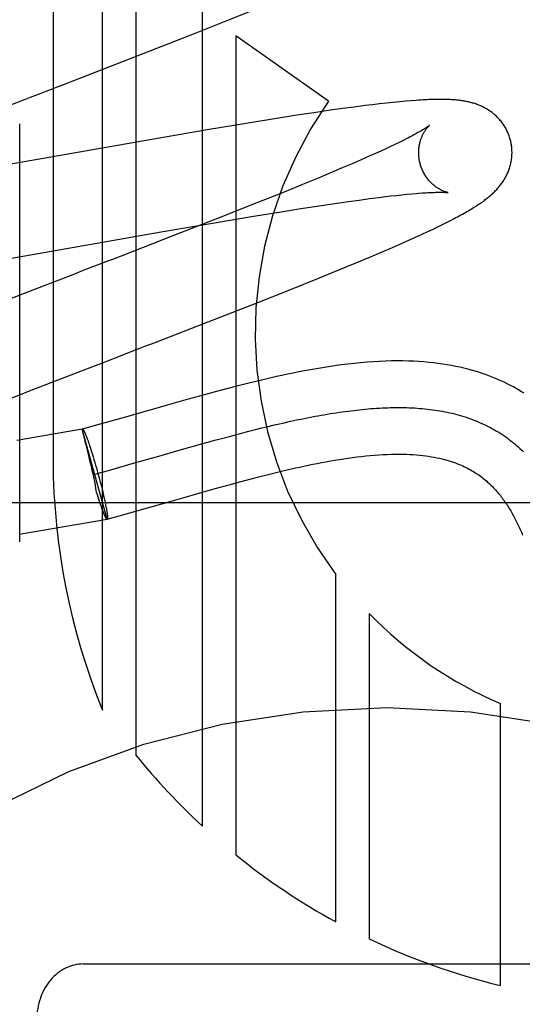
# Model space of a CAD drawing. Header units: inches. Extents: x 0 to 184, y 0 to 119.
# Tile 56 of 101: x 55.155 to 55.262, y 44.54 to 44.751. Entities that reach past the tile are written whole.
import ezdxf

# ---------------------------------------------------------------- set-up
doc = ezdxf.new("R2010")
doc.units = ezdxf.units.IN
doc.header["$LTSCALE"] = 10.121375
doc.header["$MEASUREMENT"] = 0
doc.linetypes.add('HIDDEN', pattern=[0.2, 0.1, -0.1])
doc.layers.add('DEFAULT_2', color=8, linetype='HIDDEN')

msp = doc.modelspace()

# ---------------------------------------------------------------- linework, layer by layer
at = {"layer": 'DEFAULT_2', "color": 8, "linetype": 'HIDDEN'}
for p, q in [((55.1616866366, 44.9624337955), (55.1616866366, 44.65664023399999)), ((55.1722850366, 44.6031959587), (55.1722850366, 44.9624337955)), ((55.1794274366, 44.9624337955), (55.1794274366, 44.5935693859)), ((55.1937122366, 44.57831506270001), (55.1937122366, 44.9624337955)), ((55.1991408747, 44.7511453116), (55.2047040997, 44.7533904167)), ((55.1923173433, 44.7484306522), (55.1991408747, 44.7511453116)), ((55.1809851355, 44.7439854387), (55.1923173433, 44.7484306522)), ((55.2008546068, 44.7477755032), (55.2008546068, 44.5721409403)), ((55.2207234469, 44.7338053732), (55.2008546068, 44.7477755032)), ((55.1679939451, 44.7389434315), (55.1809851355, 44.7439854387)), ((55.2331150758, 44.7333796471), (55.2316342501, 44.7332127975)), ((55.2345813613, 44.733535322), (55.2331150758, 44.7333796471)), ((55.2359833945, 44.7336739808), (55.2345813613, 44.733535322)), ((55.237259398, 44.7337901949), (55.2359833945, 44.7336739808)), ((55.23840874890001, 44.7338855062), (55.237259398, 44.7337901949)), ((55.2175955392, 44.73131542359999), (55.2139088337, 44.7307555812)), ((55.2211403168, 44.7318347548), (55.2175955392, 44.73131542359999)), ((55.22370575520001, 44.7321965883), (55.2211403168, 44.7318347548)), ((55.2261898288, 44.7325335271), (55.22370575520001, 44.7321965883)), ((55.2285855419, 44.73284368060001), (55.2261898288, 44.7325335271)), ((55.2301298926, 44.733034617), (55.2285855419, 44.73284368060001)), ((55.2316342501, 44.7332127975), (55.2301298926, 44.733034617)), ((55.2030923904, 44.7290281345), (55.1946764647, 44.7276237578)), ((55.2091095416, 44.7300025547), (55.2030923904, 44.7290281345)), ((55.2139088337, 44.7307555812), (55.2091095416, 44.7300025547)), ((55.1946764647, 44.7276237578), (55.14622721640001, 44.7192015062)), ((55.1545442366, 44.639322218), (55.1545442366, 44.7288989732)), ((55.23584863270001, 44.72496345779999), (55.234948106, 44.7245265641)), ((55.2366900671, 44.7253794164), (55.23584863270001, 44.72496345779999)), ((55.2374715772, 44.7257736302), (55.2366900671, 44.7253794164)), ((55.2319019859, 44.72309782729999), (55.2307755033, 44.7225845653)), ((55.2329736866, 44.7235930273), (55.2319019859, 44.72309782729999)), ((55.2339894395, 44.7240695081), (55.2329736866, 44.7235930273)), ((55.234948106, 44.7245265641), (55.2339894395, 44.7240695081)), ((55.22772727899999, 44.721226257), (55.2257452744, 44.7203624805)), ((55.229595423, 44.7220538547), (55.22772727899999, 44.721226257)), ((55.2307755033, 44.7225845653), (55.229595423, 44.7220538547)), ((55.2214564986, 44.7185331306), (55.2183702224, 44.7172431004)), ((55.22365364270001, 44.71946425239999), (55.2214564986, 44.7185331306)), ((55.2257452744, 44.7203624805), (55.22365364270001, 44.71946425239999)), ((55.2183702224, 44.7172431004), (55.2151137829, 44.71590060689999)), ((55.2151137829, 44.71590060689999), (55.210819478, 44.7141536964)), ((55.210819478, 44.7141536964), (55.20536545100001, 44.71196494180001)), ((55.2225893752, 44.7119332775), (55.22498951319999, 44.7122783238)), ((55.22498951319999, 44.7122783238), (55.2272827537, 44.7125971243)), ((55.2272827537, 44.7125971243), (55.2294646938, 44.7128888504)), ((55.2294646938, 44.7128888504), (55.2315306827, 44.7131527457)), ((55.2315306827, 44.7131527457), (55.2328413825, 44.7133129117)), ((55.2328413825, 44.7133129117), (55.234097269, 44.7134603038)), ((55.234097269, 44.7134603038), (55.2352969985, 44.7135948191)), ((55.2352969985, 44.7135948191), (55.2364393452, 44.7137164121)), ((55.2364393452, 44.7137164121), (55.237523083, 44.7138250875)), ((55.237523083, 44.7138250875), (55.2385463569, 44.71392085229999)), ((55.20536545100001, 44.71196494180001), (55.1976422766, 44.7089073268)), ((55.2041834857, 44.7090356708), (55.210104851, 44.7100044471)), ((55.210104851, 44.7100044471), (55.21479180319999, 44.7107501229)), ((55.21479180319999, 44.7107501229), (55.2192306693, 44.7114339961)), ((55.2192306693, 44.7114339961), (55.2225893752, 44.7119332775)), ((55.1976422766, 44.7089073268), (55.1873862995, 44.7048968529)), ((55.1958451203, 44.7076344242), (55.2041834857, 44.7090356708)), ((55.245998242, 44.7077786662), (55.2468376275, 44.7082053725)), ((55.2468376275, 44.7082053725), (55.2476268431, 44.7086147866)), ((55.184835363, 44.7057407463), (55.1958451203, 44.7076344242)), ((55.24076691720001, 44.7052662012), (55.2419772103, 44.7058294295)), ((55.2419772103, 44.7058294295), (55.2430989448, 44.7063599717)), ((55.2430989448, 44.7063599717), (55.2441375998, 44.7068595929)), ((55.2441375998, 44.7068595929), (55.2451010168, 44.707331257)), ((55.2451010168, 44.707331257), (55.245998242, 44.7077786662)), ((55.1520135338, 44.7000050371), (55.184835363, 44.7057407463)), ((55.1873862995, 44.7048968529), (55.1766255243, 44.7007232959)), ((55.23663263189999, 44.7033996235), (55.2380810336, 44.7040447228)), ((55.2380810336, 44.7040447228), (55.239464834, 44.70466956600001)), ((55.239464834, 44.70466956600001), (55.24076691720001, 44.7052662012)), ((55.2320763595, 44.7014183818), (55.2343832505, 44.7024133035)), ((55.2343832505, 44.7024133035), (55.23663263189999, 44.7033996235)), ((55.2264024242, 44.6990269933), (55.22970219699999, 44.7004091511)), ((55.22970219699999, 44.7004091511), (55.2320763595, 44.7014183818)), ((55.2184481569, 44.6957693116), (55.2229496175, 44.6976017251)), ((55.2229496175, 44.6976017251), (55.2264024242, 44.6990269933)), ((55.2127916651, 44.6934987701), (55.2184481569, 44.6957693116)), ((55.2048603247, 44.6903588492), (55.2127916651, 44.6934987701)), ((55.1901286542, 44.6846098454), (55.2048603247, 44.6903588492)), ((55.1835745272, 44.6820709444), (55.1901286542, 44.6846098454)), ((55.178041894, 44.67993140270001), (55.1802610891, 44.6807893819)), ((55.16799568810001, 44.6760462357), (55.1702328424, 44.6769119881)), ((55.15794973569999, 44.6721486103), (55.16799568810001, 44.6760462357)), ((55.1469503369, 44.6678489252), (55.15794973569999, 44.6721486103)), ((55.1991346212, 44.6721737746), (55.1964263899, 44.6714539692)), ((55.2010392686, 44.6726679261), (55.1991346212, 44.6721737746)), ((55.2030344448, 44.6731733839), (55.2010392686, 44.6726679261)), ((55.2051276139, 44.6736886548), (55.2030344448, 44.6731733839)), ((55.1938694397, 44.6707586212), (55.1906513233, 44.6698661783)), ((55.1964263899, 44.6714539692), (55.1938694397, 44.6707586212)), ((55.18616704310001, 44.6685998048), (55.1827084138, 44.6676126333)), ((55.1906513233, 44.6698661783), (55.18616704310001, 44.6685998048)), ((55.1764084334, 44.66581215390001), (55.171232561, 44.6643509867)), ((55.1807410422, 44.6670496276), (55.1764084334, 44.66581215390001)), ((55.1813887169, 44.66723499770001), (55.1807410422, 44.6670496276)), ((55.1827084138, 44.6676126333), (55.1813887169, 44.66723499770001)), ((55.2138742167, 44.6654236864), (55.2152015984, 44.6656988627)), ((55.2152015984, 44.6656988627), (55.2165203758, 44.6659617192)), ((55.171232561, 44.6643509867), (55.1679835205, 44.66345106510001)), ((55.20504905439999, 44.6633689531), (55.2064279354, 44.6637121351)), ((55.2064279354, 44.6637121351), (55.207799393, 44.6640462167)), ((55.20984226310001, 44.66452919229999), (55.2111943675, 44.664838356)), ((55.2111943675, 44.664838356), (55.2125384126, 44.6651366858)), ((55.2125384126, 44.6651366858), (55.2138742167, 44.6654236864)), ((55.167950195, 44.6634418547), (55.15395808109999, 44.6610214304)), ((55.1733046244, 44.6441848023), (55.1679501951, 44.6634418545)), ((55.167953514, 44.663429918), (55.1679835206, 44.66345106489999)), ((55.1679803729, 44.6633235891), (55.1679612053, 44.6634005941)), ((55.1680770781, 44.66292791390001), (55.1679803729, 44.6633235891)), ((55.16883432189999, 44.661839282), (55.16892283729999, 44.661606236)), ((55.16892283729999, 44.661606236), (55.1690144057, 44.6613592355)), ((55.1966300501, 44.6611464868), (55.1994629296, 44.6619151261)), ((55.1994629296, 44.6619151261), (55.2015705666, 44.6624744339)), ((55.2015705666, 44.6624744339), (55.2036629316, 44.663017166)), ((55.2036629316, 44.663017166), (55.20504905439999, 44.6633689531)), ((55.1688195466, 44.6599171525), (55.1687421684, 44.6602298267)), ((55.1688997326, 44.6595932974), (55.1688195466, 44.6599171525)), ((55.1690144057, 44.6613592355), (55.1691088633, 44.6610987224)), ((55.1691088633, 44.6610987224), (55.1692060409, 44.66082516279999)), ((55.1692060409, 44.66082516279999), (55.16930576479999, 44.6605390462)), ((55.16930576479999, 44.6605390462), (55.1694078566, 44.6602408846)), ((55.1694078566, 44.6602408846), (55.1695121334, 44.6599312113)), ((55.1695121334, 44.6599312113), (55.1696184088, 44.6596105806)), ((55.1696184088, 44.6596105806), (55.1697811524, 44.6591103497)), ((55.1887171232, 44.6589284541), (55.1937725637, 44.6603553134)), ((55.1937725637, 44.6603553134), (55.1966300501, 44.6611464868)), ((55.1696649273, 44.6564774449), (55.1691109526, 44.6587387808)), ((55.1697811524, 44.6591103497), (55.1699473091, 44.65858877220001)), ((55.1699473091, 44.65858877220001), (55.17011621, 44.6580479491)), ((55.17011621, 44.6580479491), (55.1702871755, 44.6574900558)), ((55.1702871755, 44.6574900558), (55.1704595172, 44.6569173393)), ((55.1791668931, 44.6562001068), (55.18359856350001, 44.65746595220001)), ((55.18359856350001, 44.65746595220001), (55.1843333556, 44.6576762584)), ((55.1843333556, 44.6576762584), (55.1887171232, 44.6589284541)), ((55.1699059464, 44.6554742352), (55.1696649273, 44.6564774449)), ((55.1700983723, 44.6546574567), (55.1699059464, 44.6554742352)), ((55.1704595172, 44.6569173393), (55.1706325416, 44.65633210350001)), ((55.1706325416, 44.65633210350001), (55.170805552, 44.65573670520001)), ((55.170805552, 44.65573670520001), (55.1709778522, 44.6551335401)), ((55.1709778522, 44.6551335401), (55.1711487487, 44.6545250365)), ((55.17407341, 44.65476174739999), (55.1791668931, 44.6562001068)), ((55.1702403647, 44.6540402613), (55.1700983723, 44.6546574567)), ((55.17033294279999, 44.6536291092), (55.1702403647, 44.6540402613)), ((55.1704317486, 44.6531781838), (55.17033294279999, 44.6536291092)), ((55.1705054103, 44.65283218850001), (55.1704317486, 44.6531781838)), ((55.1706290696, 44.6538073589), (55.17407341, 44.65476174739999)), ((55.1711487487, 44.6545250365), (55.1713187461, 44.653909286)), ((55.1713187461, 44.653909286), (55.1714859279, 44.6532931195)), ((55.1714859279, 44.6532931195), (55.17164961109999, 44.6526790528)), ((55.2041257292, 44.6528063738), (55.20577771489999, 44.6532358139)), ((55.20577771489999, 44.6532358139), (55.2074650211, 44.6536651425)), ((55.2074650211, 44.6536651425), (55.2091834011, 44.6540915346)), ((55.17164961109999, 44.6526790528), (55.1718091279, 44.6520695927)), ((55.1718091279, 44.6520695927), (55.1719638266, 44.6514672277)), ((55.1719638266, 44.6514672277), (55.172113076, 44.6508744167)), ((55.172113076, 44.6508744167), (55.17225626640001, 44.65029358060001)), ((55.1964101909, 44.6507092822), (55.1993965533, 44.6515359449)), ((55.1993965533, 44.6515359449), (55.2017202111, 44.6521669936)), ((55.2017202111, 44.6521669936), (55.2041257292, 44.6528063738)), ((55.1710255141, 44.6499461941), (55.17091162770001, 44.65032068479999)), ((55.1711949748, 44.6493974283), (55.1710255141, 44.6499461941)), ((55.1713622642, 44.6488659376), (55.1711949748, 44.6493974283)), ((55.171530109, 44.648339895), (55.1713622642, 44.6488659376)), ((55.17225626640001, 44.65029358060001), (55.1723928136, 44.6497270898)), ((55.1723928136, 44.6497270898), (55.1725221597, 44.6491772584)), ((55.1725221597, 44.6491772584), (55.1726437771, 44.6486463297)), ((55.1875304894, 44.64818978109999), (55.1914854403, 44.6493192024)), ((55.1914854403, 44.6493192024), (55.1964101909, 44.6507092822)), ((55.48320439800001, 44.64763382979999), (54.98320439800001, 44.64763382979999)), ((55.1716345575, 44.648023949), (55.17147229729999, 44.6485221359)), ((55.1717406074, 44.6477043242), (55.1716345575, 44.648023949)), ((55.1718447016, 44.647395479), (55.1717406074, 44.6477043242)), ((55.1719511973, 44.6470790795), (55.1718447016, 44.647395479)), ((55.1720510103, 44.6467926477), (55.171946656, 44.6470979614)), ((55.1721482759, 44.6465187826), (55.17204626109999, 44.6468123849)), ((55.1727571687, 44.6481364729), (55.1728279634, 44.64780930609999)), ((55.1728279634, 44.64780930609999), (55.1728947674, 44.6474930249)), ((55.1728947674, 44.6474930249), (55.1729574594, 44.6471882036)), ((55.1729574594, 44.6471882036), (55.1730159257, 44.6468953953)), ((55.1730159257, 44.6468953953), (55.1730700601, 44.6466151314)), ((55.181948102, 44.6465945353), (55.1862564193, 44.6478251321)), ((55.1722428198, 44.6462579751), (55.1721433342, 44.6465392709)), ((55.1723344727, 44.6460106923), (55.1722377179, 44.6462790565)), ((55.1724230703, 44.64577737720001), (55.1723292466, 44.64603220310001)), ((55.1725904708, 44.6453542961), (55.1725446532, 44.6454759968)), ((55.1726301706, 44.6452578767), (55.1725852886, 44.6453755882)), ((55.1726689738, 44.6451652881), (55.17262506, 44.64527891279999)), ((55.1727068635, 44.6450765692), (55.1726639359, 44.6451860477)), ((55.17274382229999, 44.6449917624), (55.1727019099, 44.6450970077)), ((55.1727798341, 44.6449109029), (55.1727389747, 44.6450118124)), ((55.1728148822, 44.6448340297), (55.17277510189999, 44.6449305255)), ((55.1728489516, 44.6447611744), (55.1728102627, 44.64485321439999)), ((55.1728820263, 44.64469237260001), (55.1728444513, 44.6447798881)), ((55.1730700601, 44.6466151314), (55.1731197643, 44.64634792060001)), ((55.1732746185, 44.6441636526), (55.1766631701, 44.64510232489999)), ((55.1766631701, 44.64510232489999), (55.181948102, 44.6465945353)), ((55.1544152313, 44.6409082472), (55.1732736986, 44.6441668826)), ((55.17330464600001, 44.64418482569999), (55.1732736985, 44.6441668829)), ((55.17330464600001, 44.64418482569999), (55.1732746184, 44.6441636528)), ((55.22228180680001, 44.5577842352), (55.22228180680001, 44.63227057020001)), ((55.2294232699, 44.6239135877), (55.2294232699, 44.5541312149)), ((55.2575339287, 44.54415010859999), (55.2575339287, 44.6046252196)), ((55.168204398, 44.5487569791), (55.298204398, 44.5487569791))]:
    msp.add_line(p, q, dxfattribs=at)
for points in [[(55.1568740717, 44.734643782), (55.1591099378, 44.7355082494), (55.1602262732, 44.7359398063), (55.16134130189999, 44.73637084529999), (55.16245484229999, 44.7368013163), (55.1646767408, 44.7376603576)], [(55.1646767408, 44.7376603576), (55.1657847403, 44.7380888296), (55.1679939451, 44.7389434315)], [(55.152394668, 44.7329108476), (55.15575490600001, 44.7342109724), (55.1568740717, 44.734643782)], [(55.2596373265, 44.7256471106), (55.2595758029, 44.7258597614), (55.2594981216, 44.7261071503), (55.2594143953, 44.7263526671), (55.259324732, 44.7265960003), (55.25922924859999, 44.7268368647), (55.2591280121, 44.7270751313), (55.2590211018, 44.7273106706), (55.2589086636, 44.7275432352), (55.2587908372, 44.72777261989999), (55.2586677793, 44.7279986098), (55.258539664, 44.7282209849), (55.25840663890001, 44.7284396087), (55.2582688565, 44.7286543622), (55.258126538, 44.7288650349), (55.2579799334, 44.7290714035), (55.2578291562, 44.72927345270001), (55.2576743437, 44.7294711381), (55.2575156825, 44.7296643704), (55.2573533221, 44.72985311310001), (55.2571875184, 44.7300372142), (55.2570185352, 44.73021653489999), (55.2568465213, 44.7303910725), (55.2566716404, 44.7305608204), (55.2564941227, 44.730725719), (55.2563142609, 44.730885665), (55.2561320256, 44.7310408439), (55.2559475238, 44.73119130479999), (55.2557605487, 44.7313373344), (55.2555708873, 44.7314791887), (55.2553785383, 44.7316169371), (55.2551833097, 44.7317507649), (55.2549854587, 44.73188053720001), (55.2547850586, 44.7320062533), (55.2545824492, 44.7321277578), (55.2543778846, 44.73224497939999), (55.2541717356, 44.7323578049), (55.2539644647, 44.73246610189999), (55.2537560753, 44.7325699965), (55.25354684, 44.7326694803), (55.2533363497, 44.7327648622), (55.253124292, 44.732856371), (55.25291049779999, 44.7329441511), (55.2526946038, 44.7330284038), (55.2524767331, 44.7331091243), (55.2522566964, 44.733186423), (55.2520349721, 44.7332601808), (55.2518119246, 44.7333303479), (55.2515877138, 44.7333969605), (55.25136258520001, 44.7334600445), (55.2511366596, 44.7335196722), (55.2509101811, 44.733575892), (55.25068302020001, 44.733628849), (55.250455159, 44.7336786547), (55.2502264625, 44.7337254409), (55.249996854, 44.7337693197), (55.2497660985, 44.73381042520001), (55.24953398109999, 44.733848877), (55.2493003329, 44.73388477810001), (55.2490650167, 44.7339182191), (55.2488277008, 44.7339493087), (55.2485881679, 44.73397812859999), (55.2483458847, 44.7340047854), (55.2481003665, 44.7340293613), (55.24785114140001, 44.7340519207), (55.2475976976, 44.7340725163), (55.247339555, 44.7340911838), (55.2470761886, 44.7341079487), (55.2468071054, 44.7341228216), (55.2465317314, 44.7341358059), (55.24624967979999, 44.7341468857), (55.2459604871, 44.7341560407), (55.2456637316, 44.7341632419), (55.2453589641, 44.7341684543), (55.2450457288, 44.7341716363), (55.2447235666, 44.7341727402), (55.2443919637, 44.7341717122), (55.2440504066, 44.7341684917), (55.2436983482, 44.73416301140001), (55.2433352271, 44.7341551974), (55.2429604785, 44.7341449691), (55.2425735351, 44.7341322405), (55.2421737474, 44.7341169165), (55.2417605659, 44.7340989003), (55.24133300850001, 44.734078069), (55.2408901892, 44.7340542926), (55.2404310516, 44.7340274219), (55.239954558, 44.73399729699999), (55.2394595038, 44.73396373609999), (55.23840874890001, 44.7338855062)], [(55.2423182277, 44.7285854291), (55.24231111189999, 44.7285795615), (55.242296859, 44.7285680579), (55.2422749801, 44.7285507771), (55.2422449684, 44.7285275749), (55.2422062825, 44.7284982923), (55.2421583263, 44.7284627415), (55.2421005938, 44.7284208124), (55.2420325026, 44.7283723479), (55.2419536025, 44.7283172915), (55.2418634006, 44.7282555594), (55.2417614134, 44.72818707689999), (55.2416471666, 44.72811177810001), (55.24152006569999, 44.7280295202), (55.2413795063, 44.7279401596), (55.2412249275, 44.7278435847), (55.2410555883, 44.7277395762), (55.2408713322, 44.7276282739), (55.2406717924, 44.72750967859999), (55.2404570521, 44.7273840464), (55.2402272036, 44.7272516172), (55.2399822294, 44.727112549), (55.2397223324, 44.7269671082), (55.23944723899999, 44.72681527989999), (55.2391568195, 44.7266571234), (55.2388509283, 44.7264926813), (55.2385293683, 44.7263219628), (55.2381922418, 44.7261451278), (55.237839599, 44.725962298), (55.2374715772, 44.7257736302)], [(55.2403683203, 44.7202893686), (55.2403156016, 44.7204875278), (55.2402595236, 44.7207209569), (55.2402096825, 44.7209551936), (55.2401661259, 44.7211897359), (55.2401288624, 44.7214241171), (55.2400978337, 44.7216581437), (55.24007296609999, 44.7218916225), (55.2400541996, 44.722124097), (55.2400414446, 44.7223551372), (55.2400345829, 44.7225844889), (55.2400334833, 44.7228118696), (55.2400379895, 44.7230369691), (55.2400479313, 44.7232595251), (55.2400631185, 44.7234791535), (55.24008333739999, 44.7236954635), (55.2401083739, 44.7239082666), (55.2401380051, 44.7241174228), (55.2401719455, 44.7243224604), (55.2402098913, 44.7245229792), (55.2402515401, 44.7247187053), (55.2402965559, 44.72490929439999), (55.24034463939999, 44.7250946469), (55.2403954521, 44.725274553), (55.2404487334, 44.7254490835), (55.2405041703, 44.72561811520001), (55.2405616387, 44.7257820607), (55.24062104, 44.7259412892), (55.2406821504, 44.7260957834), (55.2407448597, 44.72624579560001), (55.2408087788, 44.7263909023), (55.2408735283, 44.7265307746), (55.24093889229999, 44.72666546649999), (55.241004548, 44.7267948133), (55.2410704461, 44.7269191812), (55.2411365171, 44.7270388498), (55.2412025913, 44.7271538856), (55.2412685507, 44.72726442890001), (55.2413342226, 44.7273705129), (55.2413994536, 44.72747219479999), (55.24146409, 44.7275695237), (55.2415279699, 44.7276625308), (55.2415909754, 44.7277513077), (55.2416530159, 44.727835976), (55.2417138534, 44.72791645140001), (55.241773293, 44.7279927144), (55.2418310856, 44.72806468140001), (55.2418869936, 44.7281322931), (55.2419407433, 44.7281954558), (55.2419920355, 44.72825405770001), (55.242040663, 44.7283081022), (55.24208640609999, 44.7283575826), (55.24212896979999, 44.728402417), (55.24216805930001, 44.728442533), (55.2422034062, 44.72847789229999), (55.2422347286, 44.7285084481), (55.2422616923, 44.7285341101), (55.2422839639, 44.7285547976), (55.2423011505, 44.728570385), (55.2423128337, 44.7285807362), (55.2423173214, 44.728584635)], [(55.2476268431, 44.7086147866), (55.2480050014, 44.7088141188), (55.2483728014, 44.70901014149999), (55.2487308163, 44.709203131), (55.2490790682, 44.7093930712), (55.2494177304, 44.7095800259), (55.2497469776, 44.7097640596), (55.2500669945, 44.70994524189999), (55.2503779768, 44.7101236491), (55.25068012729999, 44.7102993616), (55.250973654, 44.7104724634), (55.25125877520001, 44.7106430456), (55.25153569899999, 44.71081119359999), (55.2518046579, 44.710977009), (55.2520658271, 44.7111405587), (55.2523194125, 44.7113019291), (55.2525655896, 44.7114611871), (55.25280454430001, 44.71161840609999), (55.2530364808, 44.7117736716), (55.2532615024, 44.7119270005), (55.2534801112, 44.7120786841), (55.2536926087, 44.7122288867), (55.253899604, 44.712378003), (55.254101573, 44.7125263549), (55.2542990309, 44.7126743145), (55.2544924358, 44.71282223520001), (55.2546822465, 44.7129704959), (55.2548689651, 44.7131195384), (55.2550527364, 44.7132695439), (55.2552338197, 44.7134208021), (55.2554122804, 44.71357345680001), (55.2555882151, 44.7137276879), (55.2557617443, 44.7138837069), (55.2559329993, 44.7140417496), (55.2561019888, 44.7142019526), (55.2562687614, 44.7143644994), (55.256433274, 44.7145294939), (55.2565955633, 44.7146971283), (55.2567553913, 44.7148673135), (55.2569126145, 44.7150400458), (55.25706700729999, 44.7152152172), (55.2572184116, 44.7153927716), (55.2573665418, 44.71557247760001), (55.257511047, 44.7157539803), (55.25765204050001, 44.7159374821), (55.2577894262, 44.7161229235), (55.2579234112, 44.7163106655), (55.2580540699, 44.7165009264), (55.2581815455, 44.7166940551), (55.25830602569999, 44.71689052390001), (55.2584272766, 44.7170901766), (55.2585452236, 44.7172931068), (55.2586595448, 44.7174989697), (55.258769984, 44.7177074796), (55.25887636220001, 44.7179184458), (55.2589784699, 44.7181315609), (55.2590762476, 44.7183467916), (55.2591695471, 44.7185638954), (55.2592584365, 44.7187831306), (55.2593428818, 44.7190045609), (55.2594229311, 44.7192285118), (55.25949861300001, 44.7194553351), (55.2595698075, 44.7196850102), (55.2596364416, 44.71991770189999), (55.2596983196, 44.7201531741), (55.2597552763, 44.720391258), (55.2598071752, 44.7206318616), (55.2598538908, 44.7208749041), (55.2598952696, 44.72112013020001), (55.25993117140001, 44.7213672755), (55.2599614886, 44.7216162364), (55.2599861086, 44.7218668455), (55.2600049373, 44.7221189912), (55.26001788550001, 44.7223726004), (55.2600248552, 44.7226273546), (55.2600257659, 44.72288296), (55.2600205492, 44.7231392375), (55.2600091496, 44.7233959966), (55.2599915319, 44.7236529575), (55.25996767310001, 44.7239098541), (55.2599375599, 44.7241664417), (55.25990119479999, 44.7244224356), (55.25985857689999, 44.7246776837), (55.2598097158, 44.7249320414), (55.2597546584, 44.7251852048), (55.259693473, 44.7254368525), (55.2596373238, 44.7256471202)], [(55.24631711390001, 44.71419108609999), (55.246321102, 44.7141904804), (55.24631410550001, 44.7141916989), (55.2462999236, 44.7141943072), (55.2462787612, 44.7141984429), (55.2462508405, 44.7142042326), (55.2462163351, 44.71421181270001), (55.2461754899, 44.7142213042), (55.24612851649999, 44.7142328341), (55.2460756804, 44.7142465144), (55.2460172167, 44.7142624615), (55.2459534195, 44.7142807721), (55.245884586, 44.7143015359), (55.24581093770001, 44.71432485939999), (55.2457326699, 44.714350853), (55.245650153, 44.7143795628), (55.2455637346, 44.7144110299), (55.2454736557, 44.7144453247), (55.2453802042, 44.7144824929), (55.2452835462, 44.7145226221), (55.24518393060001, 44.7145657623), (55.2450813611, 44.7146120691), (55.24497588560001, 44.71466168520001), (55.2448676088, 44.7147147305), (55.24475661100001, 44.7147713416), (55.2446430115, 44.7148316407), (55.2445269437, 44.7148957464), (55.24440845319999, 44.714963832), (55.2442876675, 44.7150360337), (55.2441645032, 44.71511262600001), (55.2440388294, 44.71519393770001), (55.2439109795, 44.715280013), (55.24378109, 44.71537102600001), (55.2436496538, 44.7154668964), (55.24351720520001, 44.7155674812), (55.2433837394, 44.7156730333), (55.2432494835, 44.7157836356), (55.2431143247, 44.7158996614), (55.2429781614, 44.7160215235), (55.2428413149, 44.7161492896), (55.2427039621, 44.7162831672), (55.2425665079, 44.71642314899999), (55.2424292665, 44.7165693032), (55.2422926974, 44.7167215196), (55.2421571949, 44.7168797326), (55.2420232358, 44.71704375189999), (55.2418913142, 44.7172133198), (55.2417616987, 44.7173884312), (55.2416346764, 44.717569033), (55.24151063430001, 44.7177549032), (55.2413899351, 44.7179458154), (55.2412728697, 44.7181416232), (55.2411597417, 44.71834213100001), (55.2410508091, 44.7185471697), (55.240946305, 44.7187565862), (55.2408465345, 44.7189700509), (55.2407517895, 44.7191871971), (55.24066223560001, 44.7194078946), (55.2405780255, 44.7196320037), (55.2404993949, 44.7198591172), (55.240426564, 44.7200887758), (55.2403683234, 44.7202893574)], [(55.2399642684, 44.7140405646), (55.2408325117, 44.7141050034), (55.2412442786, 44.7141328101), (55.2416394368, 44.7141576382), (55.24201702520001, 44.714179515), (55.242375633, 44.7141984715), (55.24271363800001, 44.7142145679), (55.24303172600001, 44.7142280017), (55.243329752, 44.7142389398), (55.243608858, 44.7142476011), (55.2438697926, 44.7142541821), (55.2441134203, 44.7142588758), (55.2443404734, 44.714261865), (55.244551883, 44.7142633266), (55.2447484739, 44.7142634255), (55.2449310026, 44.7142623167), (55.2451002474, 44.71426014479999), (55.2452566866, 44.7142570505), (55.245400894, 44.7142531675), (55.2455331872, 44.7142486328), (55.245653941, 44.71424358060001), (55.2457634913, 44.7142381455), (55.2458621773, 44.714232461), (55.2459503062, 44.7142266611), (55.24602816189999, 44.7142208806), (55.2460960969, 44.7142152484), (55.2461544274, 44.7142098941), (55.2462034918, 44.7142049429), (55.2462435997, 44.7142005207), (55.2462751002, 44.7141967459), (55.2462983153, 44.7141937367), (55.24631354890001, 44.7141916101), (55.24631711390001, 44.71419108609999)], [(55.2385463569, 44.71392085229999), (55.2395072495, 44.7140037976), (55.2399642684, 44.7140405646)], [(55.1733256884, 44.6994469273), (55.171111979, 44.6985910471), (55.17000152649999, 44.6981617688), (55.1688889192, 44.697731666), (55.1677743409, 44.6973007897), (55.16554, 44.6964369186)], [(55.1766255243, 44.7007232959), (55.1744285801, 44.6998734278), (55.1733256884, 44.6994469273)], [(55.16554, 44.6964369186), (55.1644206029, 44.6960040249), (55.161055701, 44.6947021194)], [(55.161055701, 44.6947021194), (55.1599324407, 44.6942672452), (55.1409072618, 44.6868588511)], [(55.1802610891, 44.6807893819), (55.1813677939, 44.68121733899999), (55.1835745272, 44.6820709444)], [(55.1735853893, 44.6782085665), (55.1758161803, 44.6790709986), (55.178041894, 44.67993140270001)], [(55.1702328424, 44.6769119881), (55.172468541, 44.6777767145), (55.1735853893, 44.6782085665)], [(55.2626554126, 44.6711400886), (55.26209036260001, 44.6714889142), (55.2615146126, 44.6718314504), (55.260927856, 44.6721675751), (55.260329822, 44.67249713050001), (55.25972019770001, 44.6728199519), (55.2590987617, 44.6731358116), (55.2584649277, 44.6734446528), (55.2578182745, 44.673746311), (55.2571580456, 44.6740407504), (55.2564833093, 44.6743279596), (55.2557940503, 44.6746074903), (55.2550900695, 44.6748789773), (55.2543709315, 44.6751421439), (55.2536365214, 44.6753965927), (55.2528856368, 44.67564227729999), (55.252117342, 44.675878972), (55.2513307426, 44.67610638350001), (55.25052507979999, 44.67632413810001), (55.2496989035, 44.6765319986), (55.2488509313, 44.67672961), (55.2479797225, 44.6769165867), (55.2470835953, 44.6770925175), (55.2461617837, 44.6772567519), (55.24521274, 44.6774087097), (55.2442370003, 44.67754742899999), (55.2432346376, 44.6776720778), (55.2422054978, 44.677781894), (55.2411499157, 44.6778761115), (55.2400664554, 44.67795414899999), (55.2389542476, 44.6780153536), (55.2378117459, 44.678059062), (55.23663713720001, 44.67808453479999), (55.2354301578, 44.67809097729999), (55.234188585, 44.6780776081), (55.2329163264, 44.67804379), (55.231615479, 44.67798910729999), (55.230289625, 44.67791337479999), (55.2289413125, 44.6778165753), (55.2275763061, 44.6776991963), (55.2261983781, 44.6775618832), (55.2248167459, 44.6774061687), (55.2234400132, 44.6772339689), (55.2220749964, 44.6770472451), (55.2207323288, 44.6768487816), (55.2194101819, 44.6766397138), (55.2181108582, 44.6764217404), (55.2168325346, 44.676195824), (55.2155741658, 44.6759628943), (55.2143355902, 44.6757238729), (55.2131161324, 44.6754795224), (55.2119161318, 44.6752307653), (55.2107356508, 44.67497844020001), (55.2095746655, 44.6747233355), (55.2084330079, 44.674466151), (55.2073111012, 44.6742075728), (55.2051276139, 44.6736886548)], [(55.2165203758, 44.6659617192), (55.2178303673, 44.6662117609), (55.2184820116, 44.6663318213), (55.2191313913, 44.6664484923), (55.2197784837, 44.66656171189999), (55.220423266, 44.6666714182), (55.2210657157, 44.6667775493), (55.22170580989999, 44.6668800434), (55.2223435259, 44.6669788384), (55.2229788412, 44.6670738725), (55.22361173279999, 44.6671650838), (55.2242421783, 44.6672524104), (55.2248701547, 44.66733579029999), (55.2254956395, 44.6674151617), (55.2261186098, 44.6674904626), (55.2267390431, 44.6675616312), (55.2273569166, 44.6676286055), (55.2279722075, 44.6676913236), (55.2285848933, 44.6677497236), (55.2291949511, 44.6678037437), (55.2298023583, 44.6678533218), (55.2304070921, 44.6678983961), (55.2310091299, 44.6679389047), (55.2316084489, 44.6679747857), (55.2322050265, 44.6680059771), (55.2327988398, 44.6680324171), (55.2333898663, 44.6680540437), (55.2339780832, 44.668070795), (55.23456346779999, 44.6680826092), (55.2351459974, 44.6680894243), (55.2357256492, 44.6680911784), (55.2363024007, 44.6680878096), (55.236876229, 44.66807925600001), (55.2374471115, 44.6680654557), (55.2380150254, 44.6680463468), (55.238579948, 44.6680218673), (55.2391418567, 44.6679919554), (55.2397007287, 44.6679565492), (55.2402565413, 44.6679155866), (55.2408092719, 44.667869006), (55.2413588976, 44.66781674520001), (55.2419053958, 44.6677587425), (55.2424487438, 44.6676949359), (55.2429889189, 44.66762526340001), (55.2435258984, 44.6675496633), (55.2440596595, 44.6674680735), (55.2445901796, 44.66738043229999), (55.2451174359, 44.6672866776), (55.2456414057, 44.6671867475), (55.2461620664, 44.66708058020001), (55.2466793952, 44.6669681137), (55.24719336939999, 44.6668492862), (55.2477039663, 44.6667240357), (55.2482111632, 44.6665923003), (55.2487149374, 44.6664540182), (55.24921526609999, 44.6663091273), (55.2497121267, 44.6661575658), (55.25020549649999, 44.6659992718), (55.25069535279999, 44.6658341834), (55.25118167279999, 44.6656622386), (55.2516644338, 44.6654833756), (55.2521436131, 44.6652975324), (55.25261918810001, 44.6651046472), (55.253091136, 44.664904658), (55.2535594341, 44.6646975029), (55.2540240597, 44.6644831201), (55.25448499, 44.6642614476), (55.2549422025, 44.6640324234), (55.2553956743, 44.6637959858), (55.2558453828, 44.66355207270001), (55.2562913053, 44.66330062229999), (55.25673341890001, 44.6630415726), (55.2571717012, 44.6627748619), (55.2576061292, 44.662500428), (55.2580366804, 44.6622182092), (55.258463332, 44.66192814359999), (55.2588860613, 44.6616301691), (55.25930484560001, 44.661324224), (55.25971966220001, 44.6610102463), (55.2601304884, 44.66068817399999), (55.26053730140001, 44.6603579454), (55.26094007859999, 44.6600194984), (55.2613387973, 44.6596727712), (55.26173343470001, 44.65931770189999), (55.26212396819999, 44.6589542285), (55.262510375, 44.6585822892)], [(55.207799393, 44.6640462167), (55.2091632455, 44.6643707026), (55.20984226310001, 44.66452919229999)], [(55.1679612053, 44.6634005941), (55.1679568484, 44.663417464), (55.16795350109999, 44.663429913)], [(55.1679835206, 44.66345106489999), (55.1679927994, 44.66345265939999), (55.1680082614, 44.6634516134), (55.1680248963, 44.6634462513), (55.1680426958, 44.6634365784), (55.1680616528, 44.6634225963), (55.168081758, 44.663404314), (55.1681030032, 44.66338173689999), (55.168125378, 44.6633548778), (55.1681488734, 44.663323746), (55.1681734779, 44.6632883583), (55.16819918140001, 44.6632487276), (55.1682259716, 44.6632048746), (55.16825383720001, 44.6631568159), (55.1682827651, 44.6631045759), (55.168312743, 44.6630481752), (55.16834375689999, 44.6629876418), (55.1683757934, 44.662923), (55.16840883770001, 44.6628542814), (55.16844287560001, 44.6627815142), (55.1684778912, 44.66270473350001), (55.1685138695, 44.662623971), (55.1685507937, 44.6625392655), (55.16858864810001, 44.6624506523), (55.168627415, 44.6623581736), (55.16866707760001, 44.6622618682), (55.16870761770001, 44.6621617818), (55.1687490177, 44.66205795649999), (55.1687912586, 44.6619504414), (55.16883432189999, 44.661839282)], [(55.1681709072, 44.6625443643), (55.16809380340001, 44.6628594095), (55.1680770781, 44.66292791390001)], [(55.1683162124, 44.66195311), (55.1681926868, 44.6624555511), (55.1681709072, 44.6625443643)], [(55.1687421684, 44.6602298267), (55.1683437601, 44.6618412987), (55.1683162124, 44.66195311)], [(55.1691109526, 44.6587387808), (55.169067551, 44.6589145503), (55.1688997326, 44.6595932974)], [(55.2118168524, 44.6547214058), (55.2136148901, 44.6551329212), (55.2145289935, 44.6553356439), (55.2154522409, 44.65553565), (55.2163844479, 44.65573255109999), (55.2173234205, 44.6559255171), (55.2182673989, 44.6561138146), (55.21921499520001, 44.6562967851), (55.2201644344, 44.6564736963), (55.2211152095, 44.6566440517), (55.22206648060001, 44.6568073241), (55.223017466, 44.6569630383), (55.2239673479, 44.6571107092), (55.2249154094, 44.6572498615), (55.225860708, 44.65737998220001), (55.2268031, 44.65750065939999), (55.2277421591, 44.6576114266), (55.2286777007, 44.6577118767), (55.2296102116, 44.657801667), (55.23053710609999, 44.6578801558), (55.2314577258, 44.657946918), (55.23236703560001, 44.6580012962), (55.2332612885, 44.65804292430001), (55.2341368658, 44.6580716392), (55.234989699, 44.6580875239), (55.235818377, 44.6580909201), (55.2366198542, 44.6580823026), (55.2373956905, 44.65806220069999), (55.2381461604, 44.6580311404), (55.2388721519, 44.6579896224), (55.2395743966, 44.65793816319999), (55.2402536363, 44.6578772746), (55.2409102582, 44.6578074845), (55.2415460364, 44.6577291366), (55.2421622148, 44.6576425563), (55.2427605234, 44.657547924), (55.2433424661, 44.65744536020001), (55.243909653, 44.6573348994), (55.2444643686, 44.6572163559), (55.2450057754, 44.6570901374), (55.2455345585, 44.6569563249), (55.2460485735, 44.6568157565), (55.2465465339, 44.65666919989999), (55.2470271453, 44.6565175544), (55.24748919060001, 44.6563618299), (55.2479316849, 44.6562031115), (55.2483529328, 44.65604290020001), (55.2487541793, 44.6558816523), (55.2491349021, 44.6557205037), (55.2494986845, 44.6555587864), (55.2498479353, 44.6553961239), (55.2501850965, 44.6552319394), (55.250512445, 44.6550655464), (55.2508322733, 44.6548960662), (55.2511472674, 44.6547222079), (55.2514579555, 44.65454371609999), (55.251766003, 44.6543596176), (55.2520704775, 44.6541704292), (55.2523711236, 44.65397630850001), (55.2526676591, 44.65377745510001), (55.2529598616, 44.6535740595), (55.2532474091, 44.6533664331), (55.2535300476, 44.6531548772), (55.2538074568, 44.6529397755), (55.2540791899, 44.6527216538), (55.2543454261, 44.6525005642), (55.2546061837, 44.652276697), (55.2548614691, 44.6520502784), (55.25511128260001, 44.6518215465), (55.2553556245, 44.6515907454), (55.25559439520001, 44.6513582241), (55.2558278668, 44.6511239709), (55.2560561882, 44.65088808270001), (55.2562795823, 44.65065057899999), (55.2564982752, 44.6504114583), (55.2567123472, 44.650170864), (55.2569219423, 44.64992886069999), (55.2571270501, 44.6496856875), (55.2573276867, 44.64944155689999), (55.2575238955, 44.6491966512), (55.257715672, 44.6489512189), (55.2579032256, 44.648705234), (55.2580865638, 44.6484589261), (55.2582662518, 44.6482117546), (55.2584427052, 44.6479633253), (55.25861629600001, 44.6477132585), (55.2587875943, 44.6474608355), (55.2589563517, 44.6472065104), (55.2591225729, 44.6469503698), (55.2592861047, 44.6466927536), (55.2594467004, 44.6464341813), (55.2596046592, 44.64617430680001), (55.2597600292, 44.64591317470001), (55.25991328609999, 44.6456500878), (55.26006487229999, 44.6453843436), (55.2602148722, 44.6451158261), (55.260363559, 44.6448440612), (55.2605107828, 44.6445693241), (55.2606564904, 44.6442917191), (55.26080068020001, 44.6440112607), (55.2609432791, 44.643728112), (55.261084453, 44.6434419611), (55.2612242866, 44.64315263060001), (55.2613629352, 44.6428597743), (55.2615005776, 44.6425629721), (55.2616372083, 44.6422621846), (55.26177291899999, 44.6419571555), (55.26190758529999, 44.6416481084), (55.262041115, 44.6413352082), (55.262173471, 44.64101850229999), (55.26230455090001, 44.6406982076)], [(55.2091834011, 44.6540915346), (55.2109311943, 44.654512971), (55.2118168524, 44.6547214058)], [(55.17091162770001, 44.65032068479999), (55.1709008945, 44.6504513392), (55.1708877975, 44.65058700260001), (55.17087226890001, 44.6507280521), (55.1708544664, 44.6508735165), (55.1708345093, 44.6510225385), (55.1708124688, 44.6511750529), (55.1707884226, 44.6513306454), (55.17076248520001, 44.6514894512), (55.170734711, 44.6516517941), (55.17070536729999, 44.6518166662), (55.1706747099, 44.65198325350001), (55.1706428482, 44.6521512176), (55.1706099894, 44.6523197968), (55.17057610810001, 44.652489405), (55.1705054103, 44.65283218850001)], [(55.1726437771, 44.6486463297), (55.1727203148, 44.6483039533), (55.1727571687, 44.6481364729)], [(55.1862564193, 44.6478251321), (55.186890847, 44.6480067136), (55.1875304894, 44.64818978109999)], [(55.1725498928, 44.6454545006), (55.1725031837, 44.6455800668), (55.1724608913, 44.645687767), (55.17241778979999, 44.6457990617)], [(55.172508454, 44.6455584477), (55.1724661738, 44.6456660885), (55.1724230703, 44.64577737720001)], [(55.1732653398, 44.6441620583), (55.173249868, 44.6441631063), (55.1732332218, 44.6441684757), (55.1732154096, 44.64417816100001), (55.17319643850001, 44.64419216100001), (55.1731763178, 44.6442104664), (55.1731550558, 44.6442330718), (55.17313266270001, 44.64425996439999), (55.1731091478, 44.64429113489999), (55.1730845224, 44.6443265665), (55.1730587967, 44.6443662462), (55.1730319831, 44.6444101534), (55.1730040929, 44.6444582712), (55.1729751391, 44.6445105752), (55.1729451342, 44.6445670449), (55.1729140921, 44.6446276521), (55.1728820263, 44.64469237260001)], [(55.1731197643, 44.64634792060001), (55.1731649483, 44.64609424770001), (55.1731858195, 44.64597263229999), (55.17320553, 44.6458545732), (55.1732240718, 44.6457401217), (55.1732414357, 44.6456293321), (55.1732576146, 44.6455222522), (55.1732726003, 44.6454189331), (55.1732863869, 44.6453194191), (55.1732989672, 44.645223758), (55.1733103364, 44.64513199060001), (55.1733204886, 44.6450441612), (55.1733294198, 44.6449603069), (55.17333712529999, 44.64488046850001), (55.1733436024, 44.6448046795), (55.1733488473, 44.644732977), (55.1733528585, 44.6446653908), (55.1733556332, 44.6446019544), (55.1733571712, 44.6445426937), (55.1733574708, 44.6444876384), (55.17335653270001, 44.6444368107), (55.1733543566, 44.6443902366), (55.1733509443, 44.6443479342), (55.17334629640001, 44.6443099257), (55.173340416, 44.6442762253), (55.1733333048, 44.64424685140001), (55.1733249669, 44.6442218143), (55.1733154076, 44.6442011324), (55.1733046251, 44.64418479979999)], [(55.1732736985, 44.6441668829), (55.1732643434, 44.644166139), (55.17324856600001, 44.64416844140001), (55.1732316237, 44.6441750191), (55.1732135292, 44.6441858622), (55.1731942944, 44.64420096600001), (55.1731739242, 44.644220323), (55.1731524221, 44.6442439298), (55.1731298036, 44.6442717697), (55.1731060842, 44.64430382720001), (55.1730812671, 44.6443400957), (55.1730553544, 44.6443805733), (55.1730283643, 44.64442523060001)]]:
    msp.add_lwpolyline(points, dxfattribs=at)
msp.add_circle((55.23320439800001, 44.4287569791), 0.175, dxfattribs=at)
for centre, radius, start, end in [((55.2914015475, 44.6841107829), 0.0863999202, 144.8885037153, 216.8701136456), ((55.30568566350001, 44.6574233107), 0.1440011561, 180.3115753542, 202.1217410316), ((55.2914009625, 44.6841109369), 0.0863999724, 224.1651408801, 246.9222627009), ((55.291401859, 44.6841114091), 0.1440004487, 218.958850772, 227.2814131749), ((55.29139943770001, 44.68410968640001), 0.1439978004, 231.038860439, 241.3151936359), ((55.2914021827, 44.68411202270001), 0.1440013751, 244.5067343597, 256.3969435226)]:
    msp.add_arc(centre, radius, start, end, dxfattribs=at)
msp.add_ellipse((55.168204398, 44.5368843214), major_axis=(0, -0.0118726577), ratio=0.8422714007, start_param=3.1415926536, end_param=4.7123889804, dxfattribs=at)

doc.saveas('drawing.dxf')
